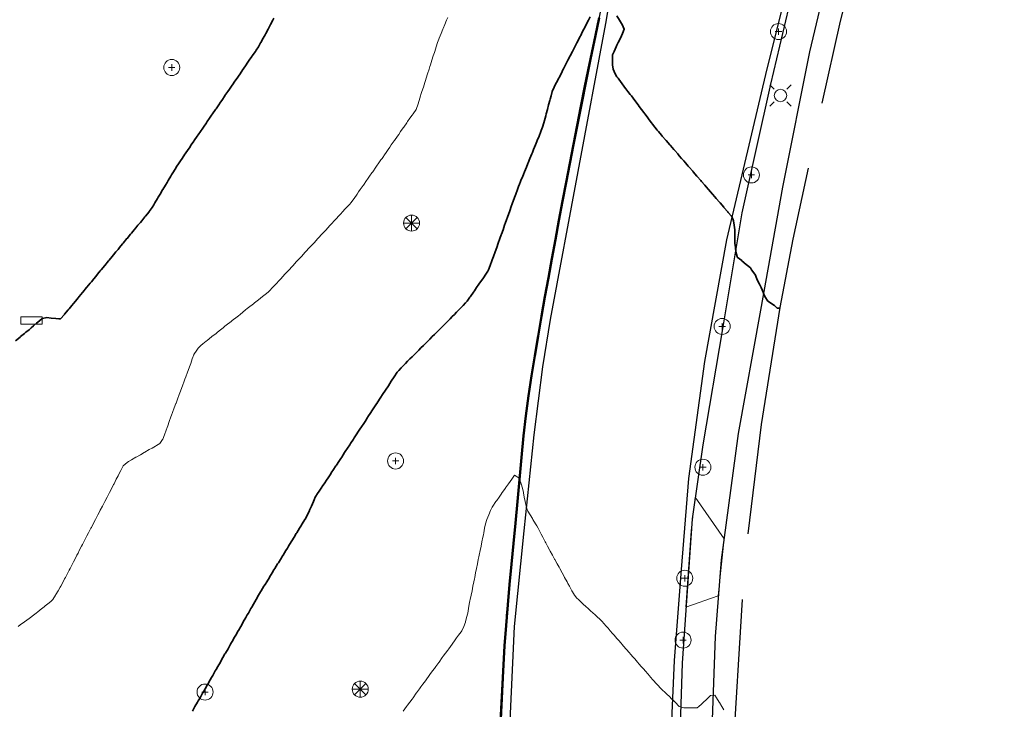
# Model space of a CAD drawing. Header units: metres. Extents: x -6552 to -6384, y 5654608 to 5654799.
# Tile 34 of 68: x -6440 to -6385, y 5654679 to 5654717. Entities that reach past the tile are written whole.
import ezdxf

# ---------------------------------------------------------------- set-up
doc = ezdxf.new("R2010")
doc.units = ezdxf.units.M
doc.header["$LTSCALE"] = 0.5
doc.linetypes.add('PHANTOM', pattern=[22, 12, -2, 2, -2, 2, -2])
for name, color, linetype, lineweight in [('V-PROP-LINE', 7, 'PHANTOM', 50), ('V-ROAD-CURB', 7, 'Continuous', 25), ('V-ROAD-SW', 8, 'Continuous', 25), ('V-SITE-FURN', 40, 'Continuous', 18), ('V-SITE-HARD', 8, 'Continuous', 18), ('V-TOPO-MAJR', 34, 'Continuous', 35), ('V-TOPO-MINR', 32, 'Continuous', 13), ('V-UTIL-ELEC', 1, 'Continuous', 18), ('V-VEG-TREE', 94, 'Continuous', 18)]:
    doc.layers.add(name, color=color, linetype=linetype, lineweight=lineweight)

# ---------------------------------------------------------------- blocks, each defined once
blk = doc.blocks.new('SITE-BENCH')
at = {"color": 0, "lineweight": -2}
blk.add_lwpolyline([(-1.5, -0.5), (1.5, -0.5), (1.5, 0.5), (-1.5, 0.5)], close=True, dxfattribs=at)
blk = doc.blocks.new('UTIL-LIGHT')
at = {"color": 0, "lineweight": -2}
for p, q in [((-0.71, 0.71), (-1.2, 1.2)), ((0.71, 0.71), (1.2, 1.2)), ((-0.71, -0.71), (-1.2, -1.2)), ((0.71, -0.71), (1.2, -1.2))]:
    blk.add_line(p, q, dxfattribs=at)
blk.add_circle((0, 0), 0.7, dxfattribs=at)
blk = doc.blocks.new('VEG-TREE-DECID')
at = {"color": 0, "lineweight": -2}
for p, q in [((-0.6, 0), (0.6, 0)), ((0, -0.6), (0, 0.6))]:
    blk.add_line(p, q, dxfattribs=at)
blk.add_circle((0, 0), 1.5, dxfattribs=at)
blk = doc.blocks.new('VEG-TREE-CONIF')
at = {"color": 0, "lineweight": -2}
for q in [(-1.5, 0), (-1.06, 1.06), (-1.06, -1.06), (0, 1.5), (1.06, 1.06), (1.5, 0), (0, -1.5), (1.06, -1.06)]:
    blk.add_line((0, 0), q, dxfattribs=at)
blk.add_circle((0, 0), 1.5, dxfattribs=at)

msp = doc.modelspace()

# ---------------------------------------------------------------- linework, layer by layer
at = {"layer": 'V-PROP-LINE'}
msp.add_lwpolyline([(-6407.372, 5654717.507), (-6407.58, 5654716.524), (-6407.79, 5654715.546), (-6407.998, 5654714.568), (-6408.197, 5654713.587), (-6408.404, 5654712.526), (-6408.611, 5654711.464), (-6408.817, 5654710.403), (-6409.023, 5654709.341), (-6409.228, 5654708.279), (-6409.431, 5654707.217), (-6409.633, 5654706.144), (-6409.832, 5654705.072), (-6410.028, 5654703.998), (-6410.222, 5654702.925), (-6410.415, 5654701.85), (-6410.606, 5654700.776), (-6410.802, 5654699.661), (-6410.994, 5654698.546), (-6411.176, 5654697.429), (-6411.343, 5654696.31), (-6411.493, 5654695.189), (-6411.62, 5654694.065), (-6411.74, 5654692.84), (-6411.854, 5654691.614), (-6411.965, 5654690.388), (-6412.075, 5654689.163), (-6412.181, 5654688.016), (-6412.292, 5654686.869), (-6412.403, 5654685.722), (-6412.507, 5654684.575), (-6412.601, 5654683.427), (-6412.679, 5654682.278), (-6412.739, 5654681.218), (-6412.795, 5654680.159), (-6412.85, 5654679.099), (-6412.904, 5654678.04)], dxfattribs=at)
at = {"layer": 'V-ROAD-CURB'}
for points in [[(-6398.302, 5654629.037), (-6400.011, 5654635.971), (-6401.156, 5654641.68), (-6402.404, 5654649.2), (-6402.753, 5654652.036), (-6403.045, 5654655.399), (-6403.327, 5654662.047), (-6403.399, 5654668.169), (-6403.461, 5654674.278), (-6403.15, 5654681.461), (-6402.751, 5654686.567), (-6402.35, 5654691.673), (-6401.448, 5654698.223), (-6400.215, 5654705.051), (-6397.941, 5654714.638), (-6396.709, 5654719.579), (-6395.485, 5654724.522), (-6393.48, 5654730.67), (-6391.422, 5654736.238), (-6388.664, 5654742.729), (-6385.906, 5654749.221)], [(-6396.506, 5654631.102), (-6397.445, 5654635.576), (-6398.601, 5654642.088), (-6399.712, 5654647.374), (-6400.198, 5654650.802), (-6400.522, 5654654.629), (-6400.963, 5654662.228), (-6401.297, 5654670.377), (-6401.068, 5654676.596), (-6400.845, 5654682.813), (-6400.506, 5654687.105), (-6399.552, 5654694.201), (-6398.305, 5654701.112), (-6397.057, 5654708.013), (-6395.549, 5654715.597), (-6394.268, 5654721.039), (-6391.947, 5654728.312), (-6391.347, 5654729.968), (-6389.313, 5654735.184), (-6387.267, 5654740.396), (-6384.635, 5654746.553)], [(-6406.515, 5654720.221), (-6407.015, 5654717.186), (-6408.57, 5654708.883), (-6410.122, 5654700.583), (-6410.557, 5654697.925), (-6411.046, 5654694.119), (-6411.602, 5654688.74), (-6412.154, 5654683.364), (-6412.414, 5654677.666)]]:
    msp.add_lwpolyline(points, dxfattribs=at)
at = {"layer": 'V-ROAD-SW'}
for points in [[(-6385.708, 5654748.829), (-6386.86, 5654746.345), (-6389.473, 5654739.898), (-6391.49, 5654735.185), (-6392.875, 5654731.201), (-6394.393, 5654726.425), (-6395.911, 5654721.629), (-6397.764, 5654713.795), (-6399.376, 5654706.57), (-6400.46, 5654700.069), (-6401.548, 5654693.562), (-6402.148, 5654689.404), (-6402.712, 5654681.314), (-6402.949, 5654674.388), (-6402.956, 5654668.833), (-6402.966, 5654663.283), (-6402.842, 5654658.921), (-6402.543, 5654655.815), (-6401.599, 5654648.832), (-6400.648, 5654641.845), (-6399.219, 5654634.559), (-6397.94, 5654629.42)], [(-6390.084, 5654729.512), (-6391.745, 5654724.758), (-6392.754, 5654721.558), (-6393.85, 5654717.329), (-6394.873, 5654712.712)], [(-6412.914, 5654677.011), (-6412.568, 5654683.964), (-6412.093, 5654689.043), (-6411.618, 5654694.12), (-6411.304, 5654696.565), (-6409.673, 5654705.94), (-6408.406, 5654712.259), (-6407.152, 5654718.587)], [(-6395.639, 5654709.081), (-6396.513, 5654705.097), (-6397.225, 5654701.263), (-6398.274, 5654694.693), (-6399.025, 5654688.558)], [(-6399.346, 5654684.884), (-6399.886, 5654676.017), (-6399.925, 5654669.598)]]:
    msp.add_lwpolyline(points, dxfattribs=at)
at = {"layer": 'V-SITE-HARD'}
msp.add_lwpolyline([(-6402.512, 5654684.451), (-6402.21, 5654688.743), (-6401.987, 5654690.616), (-6400.36, 5654688.285), (-6400.698, 5654685.095), (-6402.512, 5654684.451)], close=True, dxfattribs=at)
at = {"layer": 'V-TOPO-MAJR'}
for points in [[(-6407.875, 5654717.57), (-6407.975, 5654717.375), (-6408.104, 5654717.125), (-6408.125, 5654717.085), (-6408.232, 5654716.875), (-6408.36, 5654716.625), (-6408.375, 5654716.596), (-6408.489, 5654716.375), (-6408.617, 5654716.125), (-6408.625, 5654716.11), (-6408.745, 5654715.875), (-6408.873, 5654715.625), (-6408.875, 5654715.621), (-6409.002, 5654715.375), (-6409.125, 5654715.136), (-6409.131, 5654715.125), (-6409.259, 5654714.875), (-6409.375, 5654714.651), (-6409.388, 5654714.625), (-6409.516, 5654714.375), (-6409.625, 5654714.162), (-6409.644, 5654714.125), (-6409.773, 5654713.875), (-6409.875, 5654713.676), (-6409.901, 5654713.625), (-6410.009, 5654713.375), (-6410.076, 5654713.125), (-6410.125, 5654712.942), (-6410.143, 5654712.875), (-6410.21, 5654712.625), (-6410.277, 5654712.375), (-6410.344, 5654712.125), (-6410.375, 5654712.006), (-6410.41, 5654711.875), (-6410.476, 5654711.625), (-6410.547, 5654711.375), (-6410.625, 5654711.18), (-6410.646, 5654711.125), (-6410.748, 5654710.875), (-6410.85, 5654710.625), (-6410.875, 5654710.564), (-6410.952, 5654710.375), (-6411.053, 5654710.125), (-6411.125, 5654709.95), (-6411.155, 5654709.875), (-6411.257, 5654709.625), (-6411.358, 5654709.375), (-6411.375, 5654709.334), (-6411.46, 5654709.125), (-6411.562, 5654708.875), (-6411.625, 5654708.72), (-6411.663, 5654708.625), (-6411.765, 5654708.375), (-6411.867, 5654708.125), (-6411.875, 5654708.106), (-6411.967, 5654707.875), (-6412.058, 5654707.625), (-6412.125, 5654707.438), (-6412.147, 5654707.375), (-6412.236, 5654707.125), (-6412.325, 5654706.875), (-6412.375, 5654706.736), (-6412.415, 5654706.625), (-6412.504, 5654706.375), (-6412.592, 5654706.125), (-6412.625, 5654706.033), (-6412.681, 5654705.875), (-6412.771, 5654705.625), (-6412.86, 5654705.375), (-6412.875, 5654705.333), (-6412.949, 5654705.125), (-6413.038, 5654704.875), (-6413.125, 5654704.629), (-6413.126, 5654704.625), (-6413.216, 5654704.375), (-6413.305, 5654704.125), (-6413.375, 5654703.929), (-6413.394, 5654703.875), (-6413.486, 5654703.625), (-6413.588, 5654703.375), (-6413.625, 5654703.29), (-6413.739, 5654703.125), (-6413.875, 5654702.926), (-6413.91, 5654702.875), (-6414.082, 5654702.625), (-6414.125, 5654702.562), (-6414.252, 5654702.375), (-6414.375, 5654702.195), (-6414.423, 5654702.125), (-6414.595, 5654701.875), (-6414.625, 5654701.831), (-6414.777, 5654701.625), (-6414.875, 5654701.518), (-6415.015, 5654701.375), (-6415.125, 5654701.262), (-6415.259, 5654701.125), (-6415.375, 5654701.005), (-6415.5, 5654700.875), (-6415.625, 5654700.747), (-6415.744, 5654700.625), (-6415.875, 5654700.489), (-6415.985, 5654700.375), (-6416.125, 5654700.237), (-6416.238, 5654700.125), (-6416.375, 5654699.988), (-6416.488, 5654699.875), (-6416.625, 5654699.738), (-6416.738, 5654699.625), (-6416.875, 5654699.488), (-6416.988, 5654699.375), (-6417.125, 5654699.24), (-6417.241, 5654699.125), (-6417.375, 5654698.991), (-6417.491, 5654698.875), (-6417.625, 5654698.741), (-6417.741, 5654698.625), (-6417.875, 5654698.493), (-6417.994, 5654698.375), (-6418.125, 5654698.244), (-6418.244, 5654698.125), (-6418.375, 5654697.994), (-6418.494, 5654697.875), (-6418.625, 5654697.734), (-6418.714, 5654697.625), (-6418.875, 5654697.379), (-6418.878, 5654697.375), (-6419.043, 5654697.125), (-6419.125, 5654696.998), (-6419.205, 5654696.875), (-6419.37, 5654696.625), (-6419.375, 5654696.617), (-6419.533, 5654696.375), (-6419.625, 5654696.234), (-6419.696, 5654696.125), (-6419.86, 5654695.875), (-6419.875, 5654695.852), (-6420.024, 5654695.625), (-6420.125, 5654695.47), (-6420.187, 5654695.375), (-6420.352, 5654695.125), (-6420.375, 5654695.089), (-6420.514, 5654694.875), (-6420.625, 5654694.707), (-6420.679, 5654694.625), (-6420.842, 5654694.375), (-6420.875, 5654694.324), (-6421.005, 5654694.125), (-6421.125, 5654693.941), (-6421.169, 5654693.875), (-6421.334, 5654693.625), (-6421.375, 5654693.562), (-6421.496, 5654693.375), (-6421.625, 5654693.18), (-6421.661, 5654693.125), (-6421.824, 5654692.875), (-6421.875, 5654692.797), (-6421.987, 5654692.625), (-6422.125, 5654692.414), (-6422.151, 5654692.375), (-6422.316, 5654692.125), (-6422.375, 5654692.034), (-6422.478, 5654691.875), (-6422.625, 5654691.652), (-6422.643, 5654691.625), (-6422.805, 5654691.375), (-6422.875, 5654691.27), (-6422.969, 5654691.125), (-6423.125, 5654690.894), (-6423.138, 5654690.875), (-6423.311, 5654690.625), (-6423.375, 5654690.474), (-6423.417, 5654690.375), (-6423.524, 5654690.125), (-6423.625, 5654689.887), (-6423.63, 5654689.875), (-6423.749, 5654689.625), (-6423.875, 5654689.395), (-6423.887, 5654689.375), (-6424.041, 5654689.125), (-6424.125, 5654688.987), (-6424.194, 5654688.875), (-6424.347, 5654688.625), (-6424.375, 5654688.579), (-6424.5, 5654688.375), (-6424.625, 5654688.171), (-6424.653, 5654688.125), (-6424.806, 5654687.875), (-6424.875, 5654687.763), (-6424.959, 5654687.625), (-6425.113, 5654687.375), (-6425.125, 5654687.355), (-6425.266, 5654687.125), (-6425.375, 5654686.946), (-6425.419, 5654686.875), (-6425.573, 5654686.625), (-6425.625, 5654686.54), (-6425.727, 5654686.375), (-6425.875, 5654686.135), (-6425.881, 5654686.125), (-6426.032, 5654685.875), (-6426.125, 5654685.725), (-6426.187, 5654685.625), (-6426.341, 5654685.375), (-6426.375, 5654685.319), (-6426.492, 5654685.125), (-6426.625, 5654684.891), (-6426.634, 5654684.875), (-6426.776, 5654684.625), (-6426.875, 5654684.455), (-6426.921, 5654684.375), (-6427.063, 5654684.125), (-6427.125, 5654684.016), (-6427.205, 5654683.875), (-6427.347, 5654683.625), (-6427.375, 5654683.577), (-6427.492, 5654683.375), (-6427.625, 5654683.141), (-6427.634, 5654683.125), (-6427.776, 5654682.875), (-6427.875, 5654682.705), (-6427.921, 5654682.625), (-6428.063, 5654682.375), (-6428.125, 5654682.266), (-6428.205, 5654682.125), (-6428.347, 5654681.875), (-6428.375, 5654681.827), (-6428.492, 5654681.625), (-6428.625, 5654681.391), (-6428.634, 5654681.375), (-6428.776, 5654681.125), (-6428.875, 5654680.955), (-6428.921, 5654680.875), (-6429.063, 5654680.625), (-6429.125, 5654680.516), (-6429.205, 5654680.375), (-6429.347, 5654680.125), (-6429.375, 5654680.077), (-6429.492, 5654679.875), (-6429.625, 5654679.641), (-6429.634, 5654679.625), (-6429.776, 5654679.375), (-6429.875, 5654679.205), (-6429.921, 5654679.125), (-6430.063, 5654678.875), (-6430.125, 5654678.766), (-6430.205, 5654678.625)], [(-6397.25, 5654701.227), (-6397.375, 5654701.227), (-6397.533, 5654701.375), (-6397.625, 5654701.435), (-6397.875, 5654701.592), (-6397.913, 5654701.625), (-6398.077, 5654701.875), (-6398.125, 5654702), (-6398.176, 5654702.125), (-6398.289, 5654702.375), (-6398.375, 5654702.56), (-6398.407, 5654702.625), (-6398.519, 5654702.875), (-6398.625, 5654703.106), (-6398.643, 5654703.125), (-6398.821, 5654703.375), (-6398.875, 5654703.48), (-6399.058, 5654703.625), (-6399.125, 5654703.681), (-6399.358, 5654703.875), (-6399.375, 5654703.888), (-6399.625, 5654704.086), (-6399.638, 5654704.125), (-6399.695, 5654704.375), (-6399.729, 5654704.625), (-6399.753, 5654704.875), (-6399.766, 5654705.125), (-6399.766, 5654705.375), (-6399.764, 5654705.625), (-6399.791, 5654705.875), (-6399.841, 5654706.125), (-6399.875, 5654706.235), (-6399.955, 5654706.375), (-6400.125, 5654706.589), (-6400.155, 5654706.625), (-6400.369, 5654706.875), (-6400.375, 5654706.882), (-6400.587, 5654707.125), (-6400.625, 5654707.168), (-6400.802, 5654707.375), (-6400.875, 5654707.461), (-6401.019, 5654707.625), (-6401.125, 5654707.746), (-6401.238, 5654707.875), (-6401.375, 5654708.037), (-6401.45, 5654708.125), (-6401.625, 5654708.325), (-6401.669, 5654708.375), (-6401.875, 5654708.611), (-6401.887, 5654708.625), (-6402.1, 5654708.875), (-6402.125, 5654708.904), (-6402.319, 5654709.125), (-6402.375, 5654709.189), (-6402.534, 5654709.375), (-6402.625, 5654709.482), (-6402.75, 5654709.625), (-6402.875, 5654709.768), (-6402.966, 5654709.875), (-6403.125, 5654710.061), (-6403.181, 5654710.125), (-6403.375, 5654710.346), (-6403.4, 5654710.375), (-6403.613, 5654710.625), (-6403.625, 5654710.639), (-6403.831, 5654710.875), (-6403.875, 5654710.925), (-6404.05, 5654711.125), (-6404.125, 5654711.213), (-6404.256, 5654711.375), (-6404.375, 5654711.536), (-6404.44, 5654711.625), (-6404.625, 5654711.867), (-6404.631, 5654711.875), (-6404.815, 5654712.125), (-6404.875, 5654712.203), (-6405.006, 5654712.375), (-6405.125, 5654712.536), (-6405.19, 5654712.625), (-6405.375, 5654712.867), (-6405.381, 5654712.875), (-6405.567, 5654713.125), (-6405.625, 5654713.203), (-6405.756, 5654713.375), (-6405.875, 5654713.531), (-6405.945, 5654713.625), (-6406.125, 5654713.867), (-6406.131, 5654713.875), (-6406.317, 5654714.125), (-6406.375, 5654714.203), (-6406.475, 5654714.375), (-6406.593, 5654714.625), (-6406.619, 5654714.875), (-6406.625, 5654714.946), (-6406.633, 5654715.125), (-6406.631, 5654715.375), (-6406.625, 5654715.428), (-6406.534, 5654715.625), (-6406.418, 5654715.875), (-6406.375, 5654715.967), (-6406.302, 5654716.125), (-6406.186, 5654716.375), (-6406.125, 5654716.507), (-6406.07, 5654716.625), (-6405.962, 5654716.875), (-6406.089, 5654717.125), (-6406.125, 5654717.188), (-6406.234, 5654717.375), (-6406.375, 5654717.617)], [(-6425.625, 5654717.489), (-6425.687, 5654717.375), (-6425.822, 5654717.125), (-6425.875, 5654717.026), (-6425.955, 5654716.875), (-6426.091, 5654716.625), (-6426.125, 5654716.561), (-6426.225, 5654716.375), (-6426.36, 5654716.125), (-6426.375, 5654716.098), (-6426.503, 5654715.875), (-6426.625, 5654715.694), (-6426.672, 5654715.625), (-6426.844, 5654715.375), (-6426.875, 5654715.33), (-6427.016, 5654715.125), (-6427.125, 5654714.966), (-6427.188, 5654714.875), (-6427.359, 5654714.625), (-6427.375, 5654714.602), (-6427.53, 5654714.375), (-6427.625, 5654714.236), (-6427.701, 5654714.125), (-6427.872, 5654713.875), (-6427.875, 5654713.87), (-6428.044, 5654713.625), (-6428.125, 5654713.507), (-6428.216, 5654713.375), (-6428.375, 5654713.143), (-6428.387, 5654713.125), (-6428.559, 5654712.875), (-6428.625, 5654712.778), (-6428.729, 5654712.625), (-6428.875, 5654712.412), (-6428.9, 5654712.375), (-6429.072, 5654712.125), (-6429.125, 5654712.048), (-6429.244, 5654711.875), (-6429.375, 5654711.684), (-6429.416, 5654711.625), (-6429.587, 5654711.375), (-6429.625, 5654711.319), (-6429.756, 5654711.125), (-6429.875, 5654710.952), (-6429.928, 5654710.875), (-6430.1, 5654710.625), (-6430.125, 5654710.589), (-6430.272, 5654710.375), (-6430.375, 5654710.225), (-6430.444, 5654710.125), (-6430.613, 5654709.875), (-6430.625, 5654709.857), (-6430.784, 5654709.625), (-6430.875, 5654709.493), (-6430.954, 5654709.375), (-6431.119, 5654709.125), (-6431.125, 5654709.116), (-6431.267, 5654708.875), (-6431.375, 5654708.694), (-6431.417, 5654708.625), (-6431.567, 5654708.375), (-6431.625, 5654708.278), (-6431.717, 5654708.125), (-6431.864, 5654707.875), (-6431.875, 5654707.856), (-6432.014, 5654707.625), (-6432.125, 5654707.44), (-6432.164, 5654707.375), (-6432.314, 5654707.125), (-6432.375, 5654707.021), (-6432.461, 5654706.875), (-6432.625, 5654706.645), (-6432.639, 5654706.625), (-6432.845, 5654706.375), (-6432.875, 5654706.339), (-6433.052, 5654706.125), (-6433.125, 5654706.036), (-6433.258, 5654705.875), (-6433.375, 5654705.734), (-6433.465, 5654705.625), (-6433.625, 5654705.431), (-6433.671, 5654705.375), (-6433.875, 5654705.128), (-6433.878, 5654705.125), (-6434.084, 5654704.875), (-6434.125, 5654704.825), (-6434.29, 5654704.625), (-6434.375, 5654704.522), (-6434.496, 5654704.375), (-6434.625, 5654704.218), (-6434.702, 5654704.125), (-6434.875, 5654703.915), (-6434.908, 5654703.875), (-6435.114, 5654703.625), (-6435.125, 5654703.612), (-6435.321, 5654703.375), (-6435.375, 5654703.309), (-6435.527, 5654703.125), (-6435.625, 5654703.007), (-6435.734, 5654702.875), (-6435.875, 5654702.704), (-6435.94, 5654702.625), (-6436.125, 5654702.401), (-6436.147, 5654702.375), (-6436.353, 5654702.125), (-6436.375, 5654702.098), (-6436.559, 5654701.875), (-6436.625, 5654701.795), (-6436.765, 5654701.625), (-6436.875, 5654701.492), (-6436.971, 5654701.375), (-6437.125, 5654701.188), (-6437.177, 5654701.125), (-6437.375, 5654700.885), (-6437.383, 5654700.875), (-6437.613, 5654700.625), (-6437.625, 5654700.617), (-6437.702, 5654700.625), (-6437.875, 5654700.643), (-6438.125, 5654700.671), (-6438.375, 5654700.699), (-6438.625, 5654700.638), (-6438.647, 5654700.625), (-6438.875, 5654700.434), (-6438.946, 5654700.375), (-6439.125, 5654700.225), (-6439.245, 5654700.125), (-6439.375, 5654700.016), (-6439.547, 5654699.875), (-6439.625, 5654699.81), (-6439.847, 5654699.625), (-6439.875, 5654699.602), (-6440.125, 5654699.393)]]:
    msp.add_lwpolyline(points, dxfattribs=at)
at = {"layer": 'V-TOPO-MINR'}
for points in [[(-6415.875, 5654717.527), (-6415.937, 5654717.375), (-6416.039, 5654717.125), (-6416.125, 5654716.914), (-6416.141, 5654716.875), (-6416.243, 5654716.625), (-6416.347, 5654716.375), (-6416.375, 5654716.305), (-6416.448, 5654716.125), (-6416.526, 5654715.875), (-6416.605, 5654715.625), (-6416.625, 5654715.562), (-6416.685, 5654715.375), (-6416.764, 5654715.125), (-6416.843, 5654714.875), (-6416.875, 5654714.775), (-6416.923, 5654714.625), (-6417.002, 5654714.375), (-6417.082, 5654714.125), (-6417.125, 5654713.99), (-6417.161, 5654713.875), (-6417.24, 5654713.625), (-6417.32, 5654713.375), (-6417.375, 5654713.202), (-6417.399, 5654713.125), (-6417.478, 5654712.875), (-6417.558, 5654712.625), (-6417.625, 5654712.429), (-6417.648, 5654712.375), (-6417.82, 5654712.125), (-6417.875, 5654712.046), (-6417.995, 5654711.875), (-6418.125, 5654711.689), (-6418.17, 5654711.625), (-6418.342, 5654711.375), (-6418.375, 5654711.329), (-6418.517, 5654711.125), (-6418.625, 5654710.971), (-6418.693, 5654710.875), (-6418.865, 5654710.625), (-6418.875, 5654710.611), (-6419.04, 5654710.375), (-6419.125, 5654710.254), (-6419.215, 5654710.125), (-6419.375, 5654709.893), (-6419.388, 5654709.875), (-6419.562, 5654709.625), (-6419.625, 5654709.536), (-6419.738, 5654709.375), (-6419.875, 5654709.179), (-6419.913, 5654709.125), (-6420.085, 5654708.875), (-6420.125, 5654708.818), (-6420.26, 5654708.625), (-6420.375, 5654708.461), (-6420.435, 5654708.375), (-6420.608, 5654708.125), (-6420.625, 5654708.1), (-6420.783, 5654707.875), (-6420.875, 5654707.743), (-6420.958, 5654707.625), (-6421.125, 5654707.382), (-6421.13, 5654707.375), (-6421.316, 5654707.125), (-6421.375, 5654707.062), (-6421.548, 5654706.875), (-6421.625, 5654706.792), (-6421.778, 5654706.625), (-6421.875, 5654706.52), (-6422.009, 5654706.375), (-6422.125, 5654706.25), (-6422.241, 5654706.125), (-6422.375, 5654705.978), (-6422.471, 5654705.875), (-6422.625, 5654705.708), (-6422.702, 5654705.625), (-6422.875, 5654705.438), (-6422.933, 5654705.375), (-6423.125, 5654705.168), (-6423.164, 5654705.125), (-6423.375, 5654704.895), (-6423.394, 5654704.875), (-6423.625, 5654704.625), (-6423.625, 5654704.625), (-6423.857, 5654704.375), (-6423.875, 5654704.355), (-6424.088, 5654704.125), (-6424.125, 5654704.085), (-6424.319, 5654703.875), (-6424.375, 5654703.815), (-6424.549, 5654703.625), (-6424.625, 5654703.543), (-6424.78, 5654703.375), (-6424.875, 5654703.273), (-6425.012, 5654703.125), (-6425.125, 5654703.001), (-6425.242, 5654702.875), (-6425.375, 5654702.731), (-6425.473, 5654702.625), (-6425.625, 5654702.461), (-6425.704, 5654702.375), (-6425.875, 5654702.196), (-6425.955, 5654702.125), (-6426.125, 5654701.99), (-6426.27, 5654701.875), (-6426.375, 5654701.792), (-6426.585, 5654701.625), (-6426.625, 5654701.593), (-6426.875, 5654701.395), (-6426.9, 5654701.375), (-6427.125, 5654701.199), (-6427.218, 5654701.125), (-6427.375, 5654701), (-6427.532, 5654700.875), (-6427.625, 5654700.801), (-6427.847, 5654700.625), (-6427.875, 5654700.603), (-6428.125, 5654700.405), (-6428.163, 5654700.375), (-6428.375, 5654700.208), (-6428.48, 5654700.125), (-6428.625, 5654700.01), (-6428.795, 5654699.875), (-6428.875, 5654699.811), (-6429.11, 5654699.625), (-6429.125, 5654699.613), (-6429.375, 5654699.415), (-6429.425, 5654699.375), (-6429.625, 5654699.218), (-6429.725, 5654699.125), (-6429.875, 5654698.978), (-6429.96, 5654698.875), (-6430.117, 5654698.625), (-6430.125, 5654698.603), (-6430.209, 5654698.375), (-6430.301, 5654698.125), (-6430.375, 5654697.925), (-6430.393, 5654697.875), (-6430.486, 5654697.625), (-6430.578, 5654697.375), (-6430.625, 5654697.247), (-6430.67, 5654697.125), (-6430.763, 5654696.875), (-6430.855, 5654696.625), (-6430.875, 5654696.569), (-6430.947, 5654696.375), (-6431.04, 5654696.125), (-6431.125, 5654695.892), (-6431.131, 5654695.875), (-6431.225, 5654695.625), (-6431.316, 5654695.375), (-6431.375, 5654695.217), (-6431.41, 5654695.125), (-6431.501, 5654694.875), (-6431.592, 5654694.625), (-6431.625, 5654694.538), (-6431.686, 5654694.375), (-6431.777, 5654694.125), (-6431.871, 5654693.875), (-6431.875, 5654693.864), (-6432.04, 5654693.625), (-6432.125, 5654693.571), (-6432.375, 5654693.429), (-6432.47, 5654693.375), (-6432.625, 5654693.288), (-6432.875, 5654693.147), (-6432.914, 5654693.125), (-6433.125, 5654693.005), (-6433.353, 5654692.875), (-6433.375, 5654692.863), (-6433.625, 5654692.723), (-6433.797, 5654692.625), (-6433.875, 5654692.567), (-6434.086, 5654692.375), (-6434.125, 5654692.301), (-6434.215, 5654692.125), (-6434.344, 5654691.875), (-6434.375, 5654691.816), (-6434.476, 5654691.625), (-6434.604, 5654691.375), (-6434.625, 5654691.334), (-6434.734, 5654691.125), (-6434.865, 5654690.875), (-6434.875, 5654690.855), (-6434.993, 5654690.625), (-6435.125, 5654690.375), (-6435.125, 5654690.375), (-6435.253, 5654690.125), (-6435.375, 5654689.895), (-6435.385, 5654689.875), (-6435.514, 5654689.625), (-6435.625, 5654689.409), (-6435.643, 5654689.375), (-6435.774, 5654689.125), (-6435.875, 5654688.929), (-6435.903, 5654688.875), (-6436.033, 5654688.625), (-6436.125, 5654688.449), (-6436.163, 5654688.375), (-6436.292, 5654688.125), (-6436.375, 5654687.967), (-6436.424, 5654687.875), (-6436.552, 5654687.625), (-6436.625, 5654687.487), (-6436.684, 5654687.375), (-6436.812, 5654687.125), (-6436.875, 5654687.003), (-6436.942, 5654686.875), (-6437.073, 5654686.625), (-6437.125, 5654686.524), (-6437.201, 5654686.375), (-6437.333, 5654686.125), (-6437.375, 5654686.044), (-6437.462, 5654685.875), (-6437.595, 5654685.625), (-6437.625, 5654685.575), (-6437.738, 5654685.375), (-6437.875, 5654685.155), (-6437.893, 5654685.125), (-6438.044, 5654684.875), (-6438.125, 5654684.79), (-6438.341, 5654684.625), (-6438.375, 5654684.599), (-6438.625, 5654684.393), (-6438.648, 5654684.375), (-6438.875, 5654684.195), (-6438.968, 5654684.125), (-6439.125, 5654684.002), (-6439.297, 5654683.875), (-6439.375, 5654683.815), (-6439.625, 5654683.634), (-6439.637, 5654683.625), (-6439.875, 5654683.457), (-6439.991, 5654683.375)], [(-6400.375, 5654678.689), (-6400.486, 5654678.875), (-6400.625, 5654679.108), (-6400.636, 5654679.125), (-6400.787, 5654679.375), (-6400.875, 5654679.52), (-6401.125, 5654679.497), (-6401.253, 5654679.375), (-6401.375, 5654679.258), (-6401.511, 5654679.125), (-6401.625, 5654679.013), (-6401.776, 5654678.875), (-6401.875, 5654678.808), (-6402.125, 5654678.806), (-6402.375, 5654678.804), (-6402.625, 5654678.8), (-6402.863, 5654678.875), (-6402.875, 5654678.879), (-6403.113, 5654679.125), (-6403.125, 5654679.137), (-6403.367, 5654679.375), (-6403.375, 5654679.383), (-6403.625, 5654679.621), (-6403.629, 5654679.625), (-6403.875, 5654679.855), (-6403.897, 5654679.875), (-6404.125, 5654680.112), (-6404.137, 5654680.125), (-6404.356, 5654680.375), (-6404.375, 5654680.397), (-6404.571, 5654680.625), (-6404.625, 5654680.686), (-6404.79, 5654680.875), (-6404.875, 5654680.973), (-6405.008, 5654681.125), (-6405.125, 5654681.259), (-6405.225, 5654681.375), (-6405.375, 5654681.546), (-6405.444, 5654681.625), (-6405.625, 5654681.835), (-6405.66, 5654681.875), (-6405.875, 5654682.121), (-6405.879, 5654682.125), (-6406.098, 5654682.375), (-6406.125, 5654682.406), (-6406.313, 5654682.625), (-6406.375, 5654682.695), (-6406.533, 5654682.875), (-6406.625, 5654682.982), (-6406.748, 5654683.125), (-6406.875, 5654683.27), (-6406.967, 5654683.375), (-6407.125, 5654683.558), (-6407.193, 5654683.625), (-6407.375, 5654683.81), (-6407.446, 5654683.875), (-6407.625, 5654684.037), (-6407.72, 5654684.125), (-6407.875, 5654684.266), (-6407.995, 5654684.375), (-6408.125, 5654684.495), (-6408.268, 5654684.625), (-6408.375, 5654684.722), (-6408.54, 5654684.875), (-6408.625, 5654684.958), (-6408.767, 5654685.125), (-6408.875, 5654685.322), (-6408.904, 5654685.375), (-6409.039, 5654685.625), (-6409.125, 5654685.779), (-6409.178, 5654685.875), (-6409.314, 5654686.125), (-6409.375, 5654686.239), (-6409.45, 5654686.375), (-6409.588, 5654686.625), (-6409.625, 5654686.693), (-6409.725, 5654686.875), (-6409.863, 5654687.125), (-6409.875, 5654687.148), (-6410, 5654687.375), (-6410.125, 5654687.602), (-6410.137, 5654687.625), (-6410.273, 5654687.875), (-6410.375, 5654688.069), (-6410.405, 5654688.125), (-6410.536, 5654688.375), (-6410.625, 5654688.539), (-6410.672, 5654688.625), (-6410.803, 5654688.875), (-6410.875, 5654689.008), (-6410.939, 5654689.125), (-6411.089, 5654689.375), (-6411.125, 5654689.432), (-6411.246, 5654689.625), (-6411.375, 5654689.832), (-6411.389, 5654689.875), (-6411.464, 5654690.125), (-6411.525, 5654690.375), (-6411.579, 5654690.625), (-6411.625, 5654690.865), (-6411.627, 5654690.875), (-6411.683, 5654691.125), (-6411.751, 5654691.375), (-6411.843, 5654691.625), (-6411.875, 5654691.706), (-6412.125, 5654691.853), (-6412.285, 5654691.625), (-6412.375, 5654691.5), (-6412.462, 5654691.375), (-6412.625, 5654691.143), (-6412.638, 5654691.125), (-6412.815, 5654690.875), (-6412.875, 5654690.789), (-6412.991, 5654690.625), (-6413.125, 5654690.436), (-6413.168, 5654690.375), (-6413.345, 5654690.125), (-6413.375, 5654690.065), (-6413.469, 5654689.875), (-6413.575, 5654689.625), (-6413.625, 5654689.509), (-6413.682, 5654689.375), (-6413.751, 5654689.125), (-6413.802, 5654688.875), (-6413.852, 5654688.625), (-6413.875, 5654688.514), (-6413.904, 5654688.375), (-6413.953, 5654688.125), (-6414.004, 5654687.875), (-6414.055, 5654687.625), (-6414.105, 5654687.375), (-6414.125, 5654687.278), (-6414.157, 5654687.125), (-6414.206, 5654686.875), (-6414.257, 5654686.625), (-6414.308, 5654686.375), (-6414.358, 5654686.125), (-6414.375, 5654686.042), (-6414.409, 5654685.875), (-6414.459, 5654685.625), (-6414.509, 5654685.375), (-6414.561, 5654685.125), (-6414.608, 5654684.875), (-6414.625, 5654684.806), (-6414.662, 5654684.625), (-6414.7, 5654684.375), (-6414.75, 5654684.125), (-6414.824, 5654683.875), (-6414.873, 5654683.625), (-6414.875, 5654683.619), (-6414.968, 5654683.375), (-6415.091, 5654683.125), (-6415.125, 5654683.068), (-6415.266, 5654682.875), (-6415.375, 5654682.726), (-6415.449, 5654682.625), (-6415.625, 5654682.384), (-6415.631, 5654682.375), (-6415.814, 5654682.125), (-6415.875, 5654682.042), (-6415.997, 5654681.875), (-6416.125, 5654681.7), (-6416.179, 5654681.625), (-6416.359, 5654681.375), (-6416.375, 5654681.353), (-6416.543, 5654681.125), (-6416.625, 5654681.011), (-6416.724, 5654680.875), (-6416.875, 5654680.669), (-6416.907, 5654680.625), (-6417.09, 5654680.375), (-6417.125, 5654680.327), (-6417.272, 5654680.125), (-6417.375, 5654679.985), (-6417.455, 5654679.875), (-6417.625, 5654679.643), (-6417.638, 5654679.625), (-6417.821, 5654679.375), (-6417.875, 5654679.3), (-6418.003, 5654679.125), (-6418.125, 5654678.958), (-6418.186, 5654678.875), (-6418.369, 5654678.625)]]:
    msp.add_lwpolyline(points, dxfattribs=at)

# ---------------------------------------------------------------- block references
at = {"layer": 'V-SITE-FURN', "xscale": 0.4, "yscale": 0.4}
msp.add_blockref('SITE-BENCH', (-6439.23, 5654700.531), dxfattribs=at)
at = {"layer": 'V-UTIL-ELEC', "xscale": 0.5, "yscale": 0.5}
msp.add_blockref('UTIL-LIGHT', (-6397.197, 5654713.152), dxfattribs=at)
at = {"layer": 'V-VEG-TREE', "xscale": 0.3, "yscale": 0.3}
for name, p in [('VEG-TREE-DECID', (-6397.31, 5654716.737)), ('VEG-TREE-DECID', (-6431.365, 5654714.722)), ('VEG-TREE-DECID', (-6398.827, 5654708.695)), ('VEG-TREE-CONIF', (-6417.903, 5654705.995)), ('VEG-TREE-DECID', (-6400.47, 5654700.199)), ('VEG-TREE-DECID', (-6418.801, 5654692.652)), ('VEG-TREE-DECID', (-6401.553, 5654692.301)), ('VEG-TREE-DECID', (-6402.571, 5654686.074)), ('VEG-TREE-DECID', (-6402.666, 5654682.604)), ('VEG-TREE-DECID', (-6429.495, 5654679.693)), ('VEG-TREE-CONIF', (-6420.781, 5654679.852))]:
    msp.add_blockref(name, p, dxfattribs=at)

doc.saveas('drawing.dxf')
